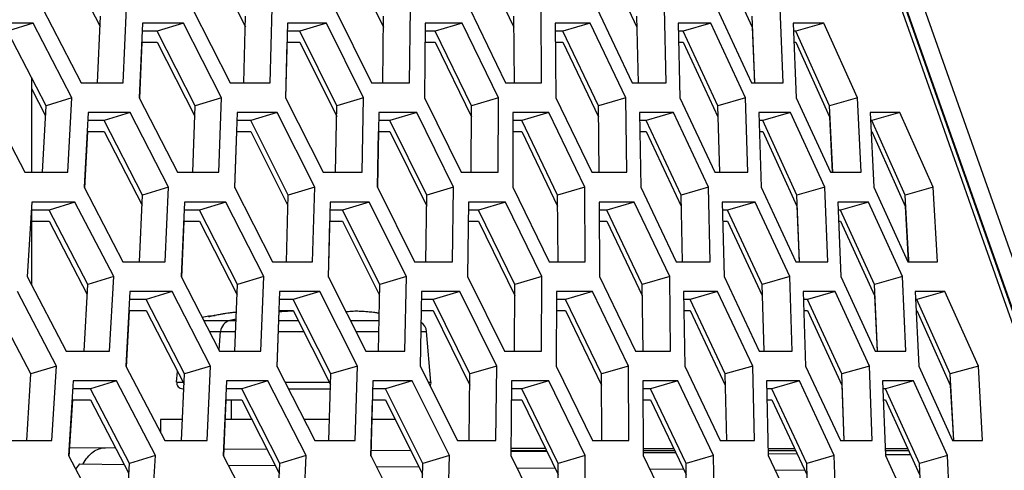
# Model space of a CAD drawing. Header units: millimetres. Extents: x 0 to 420, y 0 to 297.
# Tile 92 of 256: x 156.99 to 160.18, y 88.39 to 89.85. Entities that reach past the tile are written whole.
import ezdxf

# ---------------------------------------------------------------- set-up
doc = ezdxf.new("R2010")
doc.units = ezdxf.units.MM
doc.header["$LTSCALE"] = 23.1
doc.layers.get('0').update_dxf_attribs({"linetype": 'CONTINUOUS'})

msp = doc.modelspace()

# ---------------------------------------------------------------- linework, layer by layer
at = {"color": 7, "linetype": 'CONTINUOUS'}
for p, q in [((161.6814, 84.9046), (157.0934, 97.8856)), ((157.1254, 90.0696), (157.2478, 89.8309)), ((157.5983, 90.0696), (157.7188, 89.8299)), ((158.0477, 90.0696), (158.1665, 89.8281)), ((158.4731, 90.0696), (158.5894, 89.8281)), ((158.8744, 90.0696), (158.9879, 89.8281)), ((159.2512, 90.0696), (159.3619, 89.8281)), ((157.0315, 89.8415), (156.9476, 89.8157)), ((157.2398, 89.6484), (157.2492, 89.864)), ((157.5184, 89.8415), (157.4332, 89.8157)), ((157.7139, 89.6484), (157.7197, 89.864)), ((157.9817, 89.8415), (157.8954, 89.8157)), ((158.1644, 89.6484), (158.1665, 89.864)), ((158.4211, 89.8415), (158.3337, 89.8157)), ((158.5909, 89.6484), (158.5894, 89.864)), ((158.8364, 89.8415), (158.7479, 89.8157)), ((158.993, 89.6484), (158.9879, 89.864)), ((159.2273, 89.8415), (159.1378, 89.8157)), ((159.3706, 89.6488), (159.3619, 89.864)), ((159.5934, 89.8415), (159.503, 89.8157)), ((157.0728, 89.5742), (156.9476, 89.8157)), ((157.4332, 89.8157), (157.3844, 89.8157)), ((157.556, 89.5742), (157.4332, 89.8157)), ((157.8954, 89.8157), (157.8547, 89.8157)), ((158.0156, 89.5742), (157.8954, 89.8157)), ((158.3337, 89.8157), (158.3013, 89.8157)), ((158.4514, 89.5742), (158.3337, 89.8157)), ((158.7479, 89.8157), (158.7237, 89.8157)), ((158.8629, 89.5742), (158.7479, 89.8157)), ((159.1378, 89.8157), (159.1218, 89.8157)), ((159.25, 89.5742), (159.1378, 89.8157)), ((159.3619, 89.8281), (159.3692, 89.6488)), ((159.503, 89.8157), (159.4953, 89.8157)), ((159.6124, 89.5742), (159.503, 89.8157)), ((157.3829, 89.7798), (157.4332, 89.7798)), ((157.4332, 89.7798), (157.5548, 89.5406)), ((157.8538, 89.7798), (157.8954, 89.7798)), ((157.8954, 89.7798), (158.015, 89.5396)), ((158.301, 89.7798), (158.3337, 89.7798)), ((158.3337, 89.7798), (158.4514, 89.5384)), ((158.724, 89.7798), (158.7479, 89.7798)), ((158.7479, 89.7798), (158.8629, 89.5384)), ((159.1228, 89.7798), (159.1378, 89.7798)), ((159.1378, 89.7798), (159.25, 89.5384)), ((159.4968, 89.7798), (159.503, 89.7798)), ((159.503, 89.7798), (159.6124, 89.5384)), ((157.0252, 89.666), (157.0252, 89.3586)), ((159.3685, 89.6671), (159.3692, 89.6488)), ((157.0252, 89.6302), (157.0711, 89.5416)), ((157.1569, 89.6001), (157.0728, 89.5742)), ((157.6413, 89.6001), (157.556, 89.5742)), ((158.1021, 89.6001), (158.0156, 89.5742)), ((158.539, 89.6001), (158.4514, 89.5742)), ((158.9516, 89.6001), (158.8629, 89.5742)), ((159.3396, 89.6001), (159.25, 89.5742)), ((159.7029, 89.6001), (159.6124, 89.5742)), ((157.0614, 89.3586), (157.0728, 89.5742)), ((157.3458, 89.5518), (157.2613, 89.5259)), ((157.5483, 89.3586), (157.556, 89.5742)), ((157.8219, 89.5518), (157.7362, 89.5259)), ((158.0115, 89.3586), (158.0156, 89.5742)), ((158.2743, 89.5518), (158.1874, 89.5259)), ((158.4509, 89.3586), (158.4514, 89.5742)), ((158.7025, 89.5518), (158.6146, 89.5259)), ((158.8661, 89.3586), (158.8629, 89.5742)), ((159.1065, 89.5518), (159.0175, 89.5259)), ((159.2569, 89.3591), (159.25, 89.5742)), ((159.4858, 89.5518), (159.3958, 89.5259)), ((159.6229, 89.359), (159.6124, 89.5742)), ((159.8401, 89.5518), (159.7493, 89.5259)), ((157.2613, 89.5259), (157.2081, 89.5259)), ((157.3854, 89.2844), (157.2613, 89.5259)), ((157.7362, 89.5259), (157.6911, 89.5259)), ((157.8578, 89.2844), (157.7362, 89.5259)), ((158.1874, 89.5259), (158.1506, 89.5259)), ((158.3065, 89.2844), (158.1874, 89.5259)), ((158.6146, 89.5259), (158.586, 89.5259)), ((158.731, 89.2844), (158.6146, 89.5259)), ((159.0175, 89.5259), (158.9972, 89.5259)), ((159.1312, 89.2844), (159.0175, 89.5259)), ((159.25, 89.5384), (159.2558, 89.3591)), ((159.3958, 89.5259), (159.3838, 89.5259)), ((159.5067, 89.2844), (159.3958, 89.5259)), ((159.6124, 89.5384), (159.6211, 89.3589)), ((159.7493, 89.5259), (159.7455, 89.5259)), ((159.8573, 89.2844), (159.7493, 89.5259)), ((157.2062, 89.4901), (157.2613, 89.4901)), ((157.2613, 89.4901), (157.3839, 89.2514)), ((157.6899, 89.4901), (157.7362, 89.4901)), ((157.7362, 89.4901), (157.8569, 89.2504)), ((158.1499, 89.4901), (158.1874, 89.4901)), ((158.1874, 89.4901), (158.3065, 89.2486)), ((158.586, 89.4901), (158.6146, 89.4901)), ((158.6146, 89.4901), (158.731, 89.2486)), ((158.9978, 89.4901), (159.0175, 89.4901)), ((159.0175, 89.4901), (159.1312, 89.2486)), ((159.385, 89.4901), (159.3958, 89.4901)), ((159.3958, 89.4901), (159.5067, 89.2486)), ((159.7473, 89.4901), (159.7493, 89.4901)), ((159.7493, 89.4901), (159.8573, 89.2486)), ((159.6203, 89.3774), (159.6211, 89.3589)), ((159.6229, 89.359), (159.6222, 89.3729)), ((157.4701, 89.3103), (157.3854, 89.2844)), ((157.9437, 89.3103), (157.8578, 89.2844)), ((158.3935, 89.3103), (158.3065, 89.2844)), ((158.8191, 89.3103), (158.731, 89.2844)), ((159.2203, 89.3103), (159.1312, 89.2844)), ((159.5968, 89.3103), (159.5067, 89.2844)), ((159.9483, 89.3103), (159.8573, 89.2844)), ((157.3757, 89.0688), (157.3854, 89.2844)), ((157.8518, 89.0688), (157.8578, 89.2844)), ((158.3041, 89.0688), (158.3065, 89.2844)), ((158.7323, 89.0688), (158.731, 89.2844)), ((159.1361, 89.0688), (159.1312, 89.2844)), ((159.5153, 89.0693), (159.5067, 89.2844)), ((159.8695, 89.069), (159.8573, 89.2844)), ((157.0825, 89.2361), (157.0249, 89.2361)), ((157.0252, 89.2361), (157.0252, 88.9947)), ((157.1664, 89.262), (157.0825, 89.2361)), ((157.2079, 88.9946), (157.0825, 89.2361)), ((157.5701, 89.2361), (157.5207, 89.2361)), ((157.6552, 89.262), (157.5701, 89.2361)), ((157.6931, 88.9946), (157.5701, 89.2361)), ((158.0341, 89.2361), (157.9929, 89.2361)), ((158.1205, 89.262), (158.0341, 89.2361)), ((158.1546, 88.9946), (158.0341, 89.2361)), ((158.4743, 89.2361), (158.4413, 89.2361)), ((158.5617, 89.262), (158.4743, 89.2361)), ((158.5922, 88.9946), (158.4743, 89.2361)), ((158.8902, 89.2361), (158.8655, 89.2361)), ((158.9787, 89.262), (158.8902, 89.2361)), ((159.0054, 88.9946), (158.8902, 89.2361)), ((159.2817, 89.2361), (159.2653, 89.2361)), ((159.3712, 89.262), (159.2817, 89.2361)), ((159.3941, 88.9946), (159.2817, 89.2361)), ((159.5067, 89.2486), (159.5139, 89.0692)), ((159.6483, 89.2361), (159.6402, 89.2361)), ((159.7388, 89.262), (159.6483, 89.2361)), ((159.7579, 88.9946), (159.6483, 89.2361)), ((159.8573, 89.2486), (159.8675, 89.0689)), ((157.0249, 89.2003), (157.0825, 89.2003)), ((157.0825, 89.2003), (157.2062, 88.9621)), ((157.5191, 89.2003), (157.5701, 89.2003)), ((157.5701, 89.2003), (157.6919, 88.9612)), ((157.992, 89.2003), (158.0341, 89.2003)), ((158.0341, 89.2003), (158.154, 88.9601)), ((158.441, 89.2003), (158.4743, 89.2003)), ((158.4743, 89.2003), (158.5922, 88.9588)), ((158.8658, 89.2003), (158.8902, 89.2003)), ((158.8902, 89.2003), (159.0054, 88.9588)), ((159.2661, 89.2003), (159.2817, 89.2003)), ((159.2817, 89.2003), (159.3941, 88.9588)), ((159.6417, 89.2003), (159.6483, 89.2003)), ((159.6483, 89.2003), (159.7579, 88.9588)), ((159.5132, 89.0876), (159.5139, 89.0692)), ((159.8665, 89.0876), (159.8675, 89.0689)), ((159.8695, 89.069), (159.8688, 89.0832)), ((157.292, 89.0205), (157.2079, 88.9946)), ((157.7784, 89.0205), (157.6931, 88.9946)), ((158.2411, 89.0205), (158.1546, 88.9946)), ((158.6798, 89.0205), (158.5922, 88.9946)), ((159.0941, 89.0205), (159.0054, 88.9946)), ((159.4837, 89.0205), (159.3941, 88.9946)), ((159.8485, 89.0205), (159.7579, 88.9946)), ((157.1963, 88.779), (157.2079, 88.9946)), ((157.6852, 88.779), (157.6931, 88.9946)), ((158.1503, 88.779), (158.1546, 88.9946)), ((158.5915, 88.779), (158.5922, 88.9946)), ((159.0084, 88.779), (159.0054, 88.9946)), ((159.4008, 88.7795), (159.3941, 88.9946)), ((159.7682, 88.7794), (159.7579, 88.9946)), ((157.0237, 88.7049), (156.8969, 88.9463)), ((157.3972, 88.9463), (157.3434, 88.9463)), ((157.4817, 88.9722), (157.3972, 88.9463)), ((157.5215, 88.7049), (157.3972, 88.9463)), ((157.874, 88.9463), (157.8284, 88.9463)), ((157.9597, 88.9722), (157.874, 88.9463)), ((157.9959, 88.7049), (157.874, 88.9463)), ((158.3271, 88.9463), (158.2897, 88.9463)), ((158.4139, 88.9722), (158.3271, 88.9463)), ((158.4464, 88.7049), (158.3271, 88.9463)), ((158.756, 88.9463), (158.7269, 88.9463)), ((158.844, 88.9722), (158.756, 88.9463)), ((158.8727, 88.7049), (158.756, 88.9463)), ((159.1606, 88.9463), (159.1398, 88.9463)), ((159.2496, 88.9722), (159.1606, 88.9463)), ((159.2745, 88.7049), (159.1606, 88.9463)), ((159.3941, 88.9588), (159.3997, 88.7795)), ((159.5404, 88.9463), (159.528, 88.9463)), ((159.6304, 88.9722), (159.5404, 88.9463)), ((159.6516, 88.7049), (159.5404, 88.9463)), ((159.7579, 88.9588), (159.7666, 88.7793)), ((159.8953, 88.9463), (159.8912, 88.9463)), ((159.9862, 88.9722), (159.8953, 88.9463)), ((160.0036, 88.7049), (159.8953, 88.9463)), ((157.3415, 88.9105), (157.3972, 88.9105)), ((157.3972, 88.9105), (157.5201, 88.6719)), ((157.5996, 88.8915), (157.5995, 88.8918)), ((157.5996, 88.8915), (157.5995, 88.8918)), ((157.5996, 88.8912), (157.5996, 88.8915)), ((157.5996, 88.8912), (157.5996, 88.8915)), ((157.6024, 88.8914), (157.6017, 88.8914)), ((157.6041, 88.8917), (157.6021, 88.8914)), ((157.6045, 88.8917), (157.6041, 88.8917)), ((157.6052, 88.8918), (157.6045, 88.8917)), ((157.606, 88.892), (157.6052, 88.8918)), ((157.6059, 88.8919), (157.6176, 88.894)), ((157.6079, 88.8923), (157.606, 88.892)), ((157.6101, 88.8927), (157.6079, 88.8923)), ((157.6152, 88.8936), (157.6126, 88.8931)), ((157.618, 88.8941), (157.6152, 88.8936)), ((157.6208, 88.8946), (157.618, 88.8941)), ((157.6327, 88.8968), (157.6208, 88.8946)), ((157.6473, 88.8993), (157.6327, 88.8968)), ((157.6616, 88.9015), (157.6473, 88.8993)), ((157.6754, 88.9033), (157.6616, 88.9015)), ((157.6885, 88.9048), (157.6754, 88.9033)), ((157.6899, 88.905), (157.6885, 88.9048)), ((157.8271, 88.9105), (157.874, 88.9105)), ((157.8292, 88.9061), (157.8283, 88.906)), ((157.841, 88.907), (157.8292, 88.9061)), ((157.8519, 88.9076), (157.841, 88.907)), ((157.862, 88.9079), (157.8519, 88.9076)), ((157.8713, 88.908), (157.862, 88.9079)), ((157.8753, 88.9079), (157.8713, 88.908)), ((157.874, 88.9105), (157.995, 88.6709)), ((158.0451, 88.9058), (158.0449, 88.9058)), ((158.051, 88.9067), (158.045, 88.9058)), ((158.0577, 88.9074), (158.0509, 88.9067)), ((158.0653, 88.9078), (158.0577, 88.9074)), ((158.0737, 88.908), (158.0652, 88.9078)), ((158.083, 88.9079), (158.0736, 88.908)), ((158.0931, 88.9076), (158.0828, 88.9079)), ((158.1041, 88.907), (158.093, 88.9076)), ((158.1158, 88.9061), (158.1039, 88.907)), ((158.1283, 88.9048), (158.1157, 88.9061)), ((158.1415, 88.9033), (158.1281, 88.9048)), ((158.1528, 88.9018), (158.1413, 88.9033)), ((158.289, 88.9105), (158.3271, 88.9105)), ((158.3271, 88.9105), (158.4464, 88.669)), ((158.7269, 88.9105), (158.756, 88.9105)), ((158.756, 88.9105), (158.8727, 88.669)), ((159.1403, 88.9105), (159.1606, 88.9105)), ((159.1606, 88.9105), (159.2745, 88.669)), ((159.5291, 88.9105), (159.5404, 88.9105)), ((159.5404, 88.9105), (159.6516, 88.669)), ((159.893, 88.9105), (159.8953, 88.9105)), ((159.8953, 88.9105), (160.0036, 88.669)), ((157.5846, 88.8779), (157.6889, 88.8779)), ((157.8273, 88.8779), (157.8905, 88.8779)), ((158.059, 88.8779), (158.1524, 88.8779)), ((157.6027, 88.8427), (157.6876, 88.8427)), ((157.6334, 88.7829), (157.6387, 88.8427)), ((157.826, 88.8427), (157.9083, 88.8427)), ((158.0767, 88.8427), (158.1517, 88.8427)), ((158.2884, 88.8427), (158.3062, 88.8427)), ((158.3205, 88.6788), (158.3062, 88.8427)), ((159.7657, 88.7978), (159.7666, 88.7793)), ((157.1071, 88.7307), (157.0237, 88.7049)), ((157.6062, 88.7307), (157.5215, 88.7049)), ((158.0818, 88.7307), (157.9959, 88.7049)), ((158.5334, 88.7307), (158.4464, 88.7049)), ((158.9608, 88.7307), (158.8727, 88.7049)), ((159.3637, 88.7307), (159.2745, 88.7049)), ((159.7417, 88.7307), (159.6516, 88.7049)), ((160.0946, 88.7307), (160.0036, 88.7049)), ((157.0101, 88.4893), (157.0237, 88.7049)), ((157.4961, 88.6788), (157.4991, 88.7126)), ((157.5116, 88.4893), (157.5215, 88.7049)), ((157.9896, 88.4893), (157.9959, 88.7049)), ((158.4438, 88.4893), (158.4464, 88.7049)), ((158.8738, 88.4893), (158.8727, 88.7049)), ((159.2793, 88.4893), (159.2745, 88.7049)), ((159.66, 88.4897), (159.6516, 88.7049)), ((160.0156, 88.4895), (160.0036, 88.7049)), ((157.2174, 88.6566), (157.1592, 88.6566)), ((157.3013, 88.6824), (157.2174, 88.6566)), ((157.3431, 88.4151), (157.2174, 88.6566)), ((157.4961, 88.6788), (157.5165, 88.6788)), ((157.5161, 88.657), (157.5194, 88.657)), ((157.707, 88.6566), (157.657, 88.6566)), ((157.7921, 88.6824), (157.707, 88.6566)), ((157.8303, 88.4151), (157.707, 88.6566)), ((157.8471, 88.6788), (157.991, 88.6788)), ((157.8582, 88.657), (157.9946, 88.657)), ((158.1729, 88.6566), (158.1312, 88.6566)), ((158.2592, 88.6824), (158.1729, 88.6566)), ((158.2937, 88.4151), (158.1729, 88.6566)), ((158.3115, 88.6788), (158.3205, 88.6788)), ((158.6149, 88.6566), (158.5814, 88.6566)), ((158.7023, 88.6824), (158.6149, 88.6566)), ((158.733, 88.4151), (158.6149, 88.6566)), ((159.0325, 88.6566), (159.0073, 88.6566)), ((159.121, 88.6824), (159.0325, 88.6566)), ((159.1479, 88.4151), (159.0325, 88.6566)), ((159.4255, 88.6566), (159.4087, 88.6566)), ((159.515, 88.6824), (159.4255, 88.6566)), ((159.5382, 88.4151), (159.4255, 88.6566)), ((159.6516, 88.669), (159.6586, 88.4897)), ((159.7937, 88.6566), (159.7852, 88.6566)), ((159.8841, 88.6824), (159.7937, 88.6566)), ((159.9035, 88.4151), (159.7937, 88.6566)), ((160.0036, 88.669), (160.0137, 88.4894)), ((157.157, 88.6207), (157.2174, 88.6207)), ((157.2174, 88.6207), (157.3414, 88.3826)), ((157.6554, 88.6207), (157.707, 88.6207)), ((157.6724, 88.6207), (157.6724, 88.557)), ((157.707, 88.6207), (157.829, 88.3817)), ((158.1302, 88.6207), (158.1729, 88.6207)), ((158.1729, 88.6207), (158.293, 88.3806)), ((158.581, 88.6207), (158.6149, 88.6207)), ((158.6149, 88.6207), (158.733, 88.3792)), ((159.0075, 88.6207), (159.0325, 88.6207)), ((159.0325, 88.6207), (159.1479, 88.3792)), ((159.4095, 88.6207), (159.4255, 88.6207)), ((159.4255, 88.6207), (159.5382, 88.3792)), ((159.7866, 88.6207), (159.7937, 88.6207)), ((159.7937, 88.6207), (159.9035, 88.3792)), ((157.5148, 88.557), (157.4442, 88.557)), ((157.4442, 88.557), (157.4442, 88.5147)), ((157.7395, 88.557), (157.6541, 88.557)), ((157.9917, 88.557), (157.9092, 88.557)), ((158.2048, 88.557), (158.1294, 88.557)), ((157.1496, 88.4671), (157.2981, 88.4658)), ((157.4272, 88.441), (157.3431, 88.4151)), ((157.6498, 88.4628), (157.7883, 88.4616)), ((157.9156, 88.441), (157.8303, 88.4151)), ((158.1266, 88.4586), (158.2545, 88.4575)), ((158.3801, 88.441), (158.2937, 88.4151)), ((158.579, 88.4547), (158.6966, 88.4537)), ((158.5791, 88.457), (158.695, 88.457)), ((158.8206, 88.441), (158.733, 88.4151)), ((159.0084, 88.457), (159.1108, 88.457)), ((159.0086, 88.451), (159.1141, 88.4501)), ((159.2366, 88.441), (159.1479, 88.4151)), ((159.4132, 88.457), (159.5019, 88.457)), ((159.4136, 88.4475), (159.5068, 88.4467)), ((159.6278, 88.441), (159.5382, 88.4151)), ((159.7931, 88.457), (159.8682, 88.457)), ((159.7937, 88.4442), (159.8743, 88.4435)), ((159.9941, 88.441), (159.9035, 88.4151)), ((157.1692, 88.3963), (157.1819, 88.4134)), ((157.1819, 88.4134), (157.326, 88.4121)), ((157.3312, 88.1995), (157.3431, 88.4151)), ((157.6636, 88.4092), (157.8156, 88.4079)), ((157.8221, 88.1995), (157.8303, 88.4151)), ((158.1432, 88.405), (158.2814, 88.4038)), ((158.2891, 88.1995), (158.2937, 88.4151)), ((158.5986, 88.4011), (158.7228, 88.4)), ((158.7321, 88.1995), (158.733, 88.4151)), ((159.1507, 88.1995), (159.1479, 88.4151)), ((159.5447, 88.1995), (159.5382, 88.4151)), ((159.9136, 88.1999), (159.9035, 88.4151)), ((159.0296, 88.3974), (159.1397, 88.3964)), ((159.4358, 88.3939), (159.5318, 88.393))]:
    msp.add_line(p, q, dxfattribs=at)
at = {"color": 3, "linetype": 'CONTINUOUS'}
for p, q in [((161.6213, 84.9093), (157.0485, 97.8473)), ((161.1074, 86.3566), (158.0854, 94.9066)), ((157.0617, 89.8898), (157.1868, 89.6484)), ((157.3232, 89.6484), (157.3339, 89.8898)), ((157.5465, 89.8898), (157.6691, 89.6484)), ((157.7989, 89.6484), (157.8056, 89.8898)), ((158.0076, 89.8898), (158.1278, 89.6484)), ((158.251, 89.6484), (158.2536, 89.8898)), ((158.445, 89.8898), (158.5625, 89.6484)), ((158.679, 89.6484), (158.6775, 89.8898)), ((158.8581, 89.8898), (158.973, 89.6484)), ((159.0826, 89.6484), (159.077, 89.8898)), ((159.2467, 89.8898), (159.3589, 89.6484)), ((159.4616, 89.6484), (159.452, 89.8898)), ((157.0315, 89.8415), (156.8922, 89.8415)), ((157.1569, 89.6001), (157.0315, 89.8415)), ((157.3855, 89.8415), (157.3751, 89.6001)), ((157.5184, 89.8415), (157.3855, 89.8415)), ((157.6413, 89.6001), (157.5184, 89.8415)), ((157.8554, 89.8415), (157.849, 89.6001)), ((157.9817, 89.8415), (157.8554, 89.8415)), ((158.1021, 89.6001), (157.9817, 89.8415)), ((158.3015, 89.8415), (158.2992, 89.6001)), ((158.4211, 89.8415), (158.3015, 89.8415)), ((158.539, 89.6001), (158.4211, 89.8415)), ((158.8364, 89.8415), (158.7235, 89.8415)), ((158.7235, 89.8415), (158.7253, 89.6001)), ((158.9516, 89.6001), (158.8364, 89.8415)), ((159.2273, 89.8415), (159.1212, 89.8415)), ((159.1212, 89.8415), (159.1271, 89.6001)), ((159.3396, 89.6001), (159.2273, 89.8415)), ((159.5934, 89.8415), (159.4942, 89.8415)), ((159.4942, 89.8415), (159.5042, 89.6001)), ((159.7029, 89.6001), (159.5934, 89.8415)), ((157.3765, 89.5972), (157.3844, 89.7798)), ((157.85, 89.5982), (157.8547, 89.7798)), ((157.1868, 89.6484), (157.3232, 89.6484)), ((157.6691, 89.6484), (157.7989, 89.6484)), ((158.1278, 89.6484), (158.251, 89.6484)), ((158.5625, 89.6484), (158.679, 89.6484)), ((158.973, 89.6484), (159.0826, 89.6484)), ((159.3589, 89.6484), (159.4616, 89.6484)), ((156.8777, 89.6001), (157.0041, 89.3586)), ((157.1439, 89.3586), (157.1569, 89.6001)), ((157.3751, 89.6001), (157.4991, 89.3586)), ((157.6324, 89.3586), (157.6413, 89.6001)), ((157.849, 89.6001), (157.9706, 89.3586)), ((158.0973, 89.3586), (158.1021, 89.6001)), ((158.2992, 89.6001), (158.4182, 89.3586)), ((158.5383, 89.3586), (158.539, 89.6001)), ((158.7253, 89.6001), (158.8417, 89.3586)), ((158.955, 89.3586), (158.9516, 89.6001)), ((159.1271, 89.6001), (159.2407, 89.3586)), ((159.3472, 89.3586), (159.3396, 89.6001)), ((159.5042, 89.6001), (159.615, 89.3586)), ((159.7145, 89.3586), (159.7029, 89.6001)), ((157.2094, 89.5518), (157.1968, 89.3103)), ((157.3458, 89.5518), (157.2094, 89.5518)), ((157.4701, 89.3103), (157.3458, 89.5518)), ((157.692, 89.5518), (157.6835, 89.3103)), ((157.8219, 89.5518), (157.692, 89.5518)), ((157.9437, 89.3103), (157.8219, 89.5518)), ((158.151, 89.5518), (158.1466, 89.3103)), ((158.2743, 89.5518), (158.151, 89.5518)), ((158.3935, 89.3103), (158.2743, 89.5518)), ((158.586, 89.5518), (158.5857, 89.3103)), ((158.7025, 89.5518), (158.586, 89.5518)), ((158.8191, 89.3103), (158.7025, 89.5518)), ((159.1065, 89.5518), (158.9967, 89.5518)), ((158.9967, 89.5518), (159.0005, 89.3103)), ((159.2203, 89.3103), (159.1065, 89.5518)), ((159.4858, 89.5518), (159.3829, 89.5518)), ((159.3829, 89.5518), (159.3907, 89.3103)), ((159.5968, 89.3103), (159.4858, 89.5518)), ((159.8401, 89.5518), (159.7442, 89.5518)), ((159.7442, 89.5518), (159.7561, 89.3103)), ((159.9483, 89.3103), (159.8401, 89.5518)), ((157.1985, 89.3069), (157.2081, 89.4901)), ((157.6847, 89.3079), (157.6911, 89.4901)), ((158.1473, 89.3103), (158.1506, 89.4901)), ((157.0041, 89.3586), (157.1439, 89.3586)), ((157.4991, 89.3586), (157.6324, 89.3586)), ((157.9706, 89.3586), (158.0973, 89.3586)), ((158.4182, 89.3586), (158.5383, 89.3586)), ((158.8417, 89.3586), (158.955, 89.3586)), ((159.2407, 89.3586), (159.3472, 89.3586)), ((159.615, 89.3586), (159.7145, 89.3586)), ((157.1968, 89.3103), (157.3222, 89.0688)), ((157.4591, 89.0688), (157.4701, 89.3103)), ((157.6835, 89.3103), (157.8064, 89.0688)), ((157.9368, 89.0688), (157.9437, 89.3103)), ((158.1466, 89.3103), (158.267, 89.0688)), ((158.3907, 89.0688), (158.3935, 89.3103)), ((158.5857, 89.3103), (158.7035, 89.0688)), ((158.8204, 89.0688), (158.8191, 89.3103)), ((159.0005, 89.3103), (159.1156, 89.0688)), ((159.2257, 89.0688), (159.2203, 89.3103)), ((159.3907, 89.3103), (159.5031, 89.0688)), ((159.6063, 89.0688), (159.5968, 89.3103)), ((159.7561, 89.3103), (159.8656, 89.0688)), ((159.9619, 89.0688), (159.9483, 89.3103)), ((157.0265, 89.262), (157.0117, 89.0205)), ((157.1664, 89.262), (157.0265, 89.262)), ((157.292, 89.0205), (157.1664, 89.262)), ((157.5218, 89.262), (157.5111, 89.0205)), ((157.6552, 89.262), (157.5218, 89.262)), ((157.7784, 89.0205), (157.6552, 89.262)), ((157.9936, 89.262), (157.987, 89.0205)), ((158.1205, 89.262), (157.9936, 89.262)), ((158.2411, 89.0205), (158.1205, 89.262)), ((158.4416, 89.262), (158.4391, 89.0205)), ((158.5617, 89.262), (158.4416, 89.262)), ((158.6798, 89.0205), (158.5617, 89.262)), ((158.9787, 89.262), (158.8653, 89.262)), ((158.8653, 89.262), (158.8669, 89.0205)), ((159.0941, 89.0205), (158.9787, 89.262)), ((159.3712, 89.262), (159.2646, 89.262)), ((159.2646, 89.262), (159.2703, 89.0205)), ((159.4837, 89.0205), (159.3712, 89.262)), ((159.7388, 89.262), (159.6391, 89.262)), ((159.6391, 89.262), (159.6489, 89.0205)), ((159.8485, 89.0205), (159.7388, 89.262)), ((157.5126, 89.0176), (157.5207, 89.2003)), ((157.988, 89.0186), (157.9929, 89.2003)), ((157.3222, 89.0688), (157.4591, 89.0688)), ((157.8064, 89.0688), (157.9368, 89.0688)), ((158.267, 89.0688), (158.3907, 89.0688)), ((158.7035, 89.0688), (158.8204, 89.0688)), ((159.1156, 89.0688), (159.2257, 89.0688)), ((159.5031, 89.0688), (159.6063, 89.0688)), ((159.8656, 89.0688), (159.9619, 89.0688)), ((157.0117, 89.0205), (157.1384, 88.779)), ((157.2788, 88.779), (157.292, 89.0205)), ((157.5111, 89.0205), (157.6354, 88.779)), ((157.7693, 88.779), (157.7784, 89.0205)), ((157.987, 89.0205), (158.1088, 88.779)), ((158.2361, 88.779), (158.2411, 89.0205)), ((158.4391, 89.0205), (158.5583, 88.779)), ((158.6789, 88.779), (158.6798, 89.0205)), ((158.8669, 89.0205), (158.9835, 88.779)), ((159.0973, 88.779), (159.0941, 89.0205)), ((159.2703, 89.0205), (159.3842, 88.779)), ((159.491, 88.779), (159.4837, 89.0205)), ((159.6489, 89.0205), (159.76, 88.779)), ((159.8599, 88.779), (159.8485, 89.0205)), ((157.1071, 88.7307), (156.9802, 88.9722)), ((157.3447, 88.9722), (157.3318, 88.7307)), ((157.4817, 88.9722), (157.3447, 88.9722)), ((157.6062, 88.7307), (157.4817, 88.9722)), ((157.8293, 88.9722), (157.8205, 88.7307)), ((157.9597, 88.9722), (157.8293, 88.9722)), ((158.0818, 88.7307), (157.9597, 88.9722)), ((158.2902, 88.9722), (158.2855, 88.7307)), ((158.4139, 88.9722), (158.2902, 88.9722)), ((158.5334, 88.7307), (158.4139, 88.9722)), ((158.727, 88.9722), (158.7264, 88.7307)), ((158.844, 88.9722), (158.727, 88.9722)), ((158.9608, 88.7307), (158.844, 88.9722)), ((159.2496, 88.9722), (159.1394, 88.9722)), ((159.1394, 88.9722), (159.1429, 88.7307)), ((159.3637, 88.7307), (159.2496, 88.9722)), ((159.6304, 88.9722), (159.5271, 88.9722)), ((159.5271, 88.9722), (159.5347, 88.7307)), ((159.7417, 88.7307), (159.6304, 88.9722)), ((159.9862, 88.9722), (159.8899, 88.9722)), ((159.8899, 88.9722), (159.9016, 88.7307)), ((160.0946, 88.7307), (159.9862, 88.9722)), ((157.3336, 88.7273), (157.3434, 88.9105)), ((157.8218, 88.7283), (157.8284, 88.9105)), ((158.2862, 88.7307), (158.2897, 88.9105)), ((157.1384, 88.779), (157.2788, 88.779)), ((157.6354, 88.779), (157.7693, 88.779)), ((158.1088, 88.779), (158.2361, 88.779)), ((158.5583, 88.779), (158.6789, 88.779)), ((158.9835, 88.779), (159.0973, 88.779)), ((159.3842, 88.779), (159.491, 88.779)), ((159.76, 88.779), (159.8599, 88.779)), ((157.0917, 88.4893), (157.1071, 88.7307)), ((157.3318, 88.7307), (157.4575, 88.4893)), ((157.5949, 88.4893), (157.6062, 88.7307)), ((157.8205, 88.7307), (157.9437, 88.4893)), ((158.0746, 88.4893), (158.0818, 88.7307)), ((158.2855, 88.7307), (158.4062, 88.4893)), ((158.5303, 88.4893), (158.5334, 88.7307)), ((158.7264, 88.7307), (158.8444, 88.4893)), ((158.9618, 88.4893), (158.9608, 88.7307)), ((159.1429, 88.7307), (159.2582, 88.4893)), ((159.3688, 88.4893), (159.3637, 88.7307)), ((159.5347, 88.7307), (159.6473, 88.4893)), ((159.7509, 88.4893), (159.7417, 88.7307)), ((159.9016, 88.7307), (160.0113, 88.4893)), ((160.1079, 88.4893), (160.0946, 88.7307)), ((157.1608, 88.6824), (157.1457, 88.441)), ((157.3013, 88.6824), (157.1608, 88.6824)), ((157.4272, 88.441), (157.3013, 88.6824)), ((157.6581, 88.6824), (157.6472, 88.441)), ((157.7921, 88.6824), (157.6581, 88.6824)), ((157.9156, 88.441), (157.7921, 88.6824)), ((158.1319, 88.6824), (158.125, 88.441)), ((158.2592, 88.6824), (158.1319, 88.6824)), ((158.3801, 88.441), (158.2592, 88.6824)), ((158.5816, 88.6824), (158.5789, 88.441)), ((158.7023, 88.6824), (158.5816, 88.6824)), ((158.8206, 88.441), (158.7023, 88.6824)), ((159.121, 88.6824), (159.0071, 88.6824)), ((159.0071, 88.6824), (159.0085, 88.441)), ((159.2366, 88.441), (159.121, 88.6824)), ((159.515, 88.6824), (159.4081, 88.6824)), ((159.4081, 88.6824), (159.4135, 88.441)), ((159.6278, 88.441), (159.515, 88.6824)), ((159.8841, 88.6824), (159.7841, 88.6824)), ((159.7841, 88.6824), (159.7937, 88.441)), ((159.9941, 88.441), (159.8841, 88.6824)), ((157.1477, 88.4371), (157.1592, 88.6207)), ((157.6487, 88.438), (157.657, 88.6207)), ((158.126, 88.439), (158.1312, 88.6207)), ((156.9478, 88.4893), (157.0917, 88.4893)), ((157.4575, 88.4893), (157.5949, 88.4893)), ((157.9437, 88.4893), (158.0746, 88.4893)), ((158.4062, 88.4893), (158.5303, 88.4893)), ((158.8444, 88.4893), (158.9618, 88.4893)), ((159.2582, 88.4893), (159.3688, 88.4893)), ((159.6473, 88.4893), (159.7509, 88.4893)), ((160.0113, 88.4893), (160.1079, 88.4893)), ((157.1457, 88.441), (157.2727, 88.1995)), ((157.4137, 88.1995), (157.4272, 88.441)), ((157.6472, 88.441), (157.7717, 88.1995)), ((157.9062, 88.1995), (157.9156, 88.441)), ((158.125, 88.441), (158.2471, 88.1995)), ((158.3749, 88.1995), (158.3801, 88.441)), ((158.5789, 88.441), (158.6984, 88.1995)), ((158.692, 88.463), (158.5792, 88.4631)), ((158.8194, 88.1995), (158.8206, 88.441)), ((159.108, 88.4628), (159.0084, 88.4629)), ((159.0085, 88.441), (159.1253, 88.1995)), ((159.2395, 88.1995), (159.2366, 88.441)), ((159.4994, 88.4626), (159.4131, 88.4626)), ((159.4135, 88.441), (159.5276, 88.1995)), ((159.6349, 88.1995), (159.6278, 88.441)), ((159.8658, 88.4624), (159.7929, 88.4624)), ((159.7937, 88.441), (159.9049, 88.1995)), ((160.0053, 88.1995), (159.9941, 88.441))]:
    msp.add_line(p, q, dxfattribs=at)
msp.add_arc((-1400.2765, -461.1269), 1654.5692, 19.2695161, 19.7444876, dxfattribs=at)
at = {"color": 7, "linetype": 'CONTINUOUS'}
for centre, radius, start, end in [((157.8442, 87.717), 1.2, 101.7657, 102.7402), ((157.6016, 88.882), 0.01, 75.2921, 101.7657), ((157.6017, 88.8814), 0.0101, 88.6393, 101.7106), ((157.4932, 89.5595), 0.6771, 280.5841, 280.8798), ((157.786, 88.0373), 0.8731, 99.7585, 100.8914), ((157.7849, 88.0437), 0.8666, 99.3305, 99.7595), ((157.7833, 88.0533), 0.8568, 98.898, 99.3306), ((157.7813, 88.0665), 0.8435, 98.4686, 98.8982), ((157.7779, 88.0894), 0.8203, 97.8249, 98.4699), ((157.774, 88.1177), 0.7918, 97.3762, 97.8241), ((157.9724, 87.717), 1.2, 103.6588, 104.6771), ((157.7703, 88.1463), 0.763, 96.9028, 97.3767), ((157.7669, 88.174), 0.735, 96.5493, 96.902), ((157.7634, 88.2045), 0.7043, 95.995, 96.5509), ((158.0585, 88.2551), 0.6535, 84.3073, 84.5422), ((158.0544, 88.2149), 0.6939, 83.4348, 84.3014), ((158.0496, 88.173), 0.736, 83.0797, 83.4403), ((158.0462, 88.1452), 0.764, 82.6084, 83.079), ((158.0425, 88.1166), 0.7928, 82.1541, 82.6088), ((158.0403, 88.1003), 0.8094, 82.0075, 82.1552), ((157.6785, 88.8392), 0.04, 104.6771, 175), ((158.2663, 88.8392), 0.04, 5, 55.4637), ((157.5161, 88.677), 0.02, 175, 270), ((158.3006, 88.677), 0.02, 328.2956, 5)]:
    msp.add_arc(centre, radius, start, end, dxfattribs=at)
for points, knots in [([(157.5996, 88.8912), (157.5996, 88.8911), (157.6005, 88.8913), (157.6014, 88.8912), (157.6035, 88.8916), (157.6051, 88.8918), (157.6059, 88.8919)], [0, 0, 0, 0, 0.067721, 0.262395, 0.577418, 1, 1, 1, 1]), ([(157.8754, 88.9078), (157.8719, 88.9079), (157.8562, 88.908), (157.8405, 88.9071), (157.8283, 88.906)], [0, 0, 0, 0, 0.22064, 1, 1, 1, 1]), ([(158.1206, 88.9056), (158.1058, 88.907), (158.0807, 88.9085), (158.0552, 88.9076), (158.0451, 88.9054)], [0, 0, 0, 0, 0.589595, 1, 1, 1, 1]), ([(157.193, 88.4133), (157.2011, 88.4282), (157.22, 88.4541), (157.2512, 88.4662), (157.2652, 88.4661)], [0, 0, 0, 0, 0.548216, 1, 1, 1, 1])]:
    msp.add_open_spline(points, degree=3, knots=knots, dxfattribs=at)

doc.saveas('drawing.dxf')
